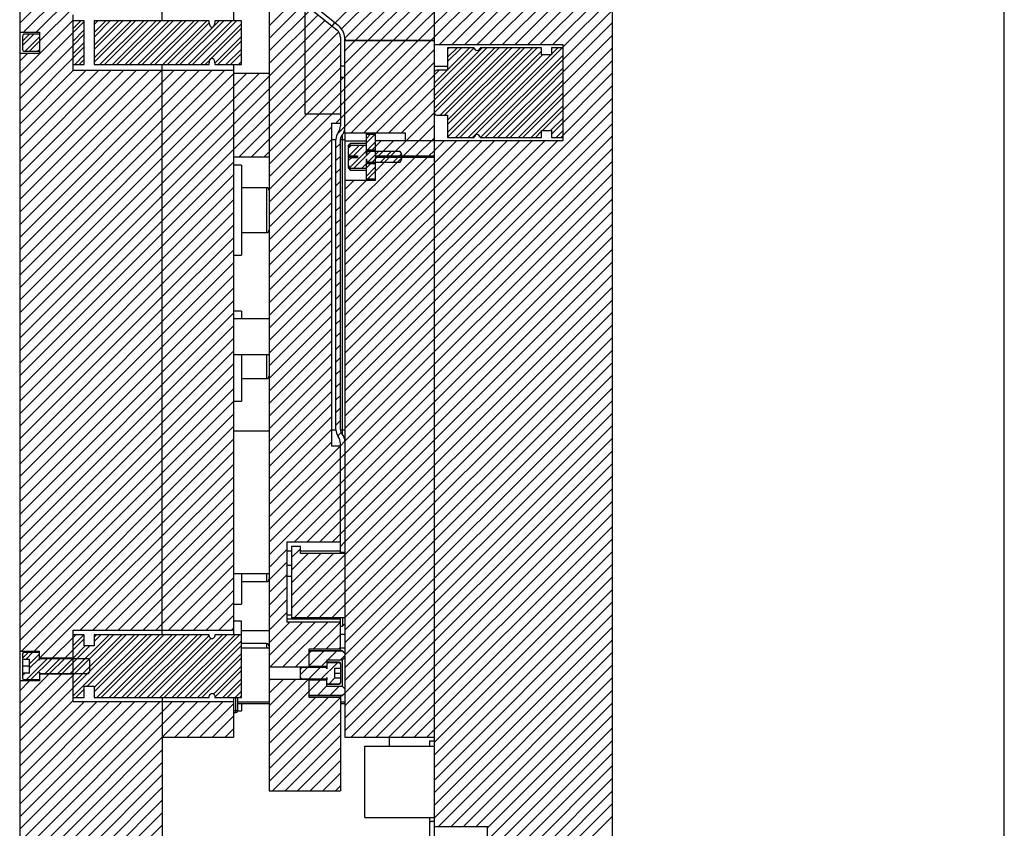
# Model space of a CAD drawing. Header units: inches. Extents: x 1687 to 2505, y -239 to -56.
# Tile 89 of 166: x 1789 to 1803, y -170 to -159. Entities that reach past the tile are written whole.
import ezdxf

# ---------------------------------------------------------------- set-up
doc = ezdxf.new("R2010")
doc.units = ezdxf.units.IN
doc.header["$LTSCALE"] = 0.5
doc.header["$MEASUREMENT"] = 0
doc.layers.add('SID-M-F', color=202, linetype='Continuous')
doc.layers.add('SID-M-S', color=105, linetype='Continuous')

msp = doc.modelspace()

# ---------------------------------------------------------------- linework, layer by layer
at = {"layer": 'SID-M-F', "linetype": 'Continuous'}
for p, q in [((1794.663, -159.02455), (1797.73397, -155.95358)), ((1794.83978, -159.02455), (1797.73397, -156.13036)), ((1789.42098, -158.78649), (1790.89481, -157.31266)), ((1789.47456, -158.90969), (1791.07159, -157.31266)), ((1789.55859, -159.17922), (1791.42514, -157.31266)), ((1789.65134, -158.90969), (1791.24836, -157.31266)), ((1795.01656, -159.02455), (1795.93397, -158.10713)), ((1795.19333, -159.02455), (1795.95729, -158.26059)), ((1795.31011, -159.08455), (1796.13407, -158.26059)), ((1795.48689, -159.08455), (1796.31084, -158.26059)), ((1795.66366, -159.08455), (1796.48762, -158.26059)), ((1795.84044, -159.08455), (1796.6644, -158.26059)), ((1796.01722, -159.08455), (1796.84117, -158.26059)), ((1796.19399, -159.08455), (1797.01795, -158.26059)), ((1796.37077, -159.08455), (1797.19473, -158.26059)), ((1796.54755, -159.08455), (1797.3715, -158.26059)), ((1796.72432, -159.08455), (1797.54828, -158.26059)), ((1796.9011, -159.08455), (1797.72506, -158.26059)), ((1792.92098, -158.82203), (1793.42098, -158.32203)), ((1793.84571, -158.78119), (1794.23606, -158.39083)), ((1793.93723, -158.86643), (1794.41284, -158.39083)), ((1793.98367, -158.99677), (1794.67572, -158.30472)), ((1794.13267, -159.02455), (1794.8525, -158.30472)), ((1794.30945, -159.02455), (1795.02928, -158.30472)), ((1794.48623, -159.02455), (1795.20605, -158.30472)), ((1797.0387, -159.12373), (1797.73397, -158.42845)), ((1792.92098, -158.9988), (1793.42098, -158.4988)), ((1792.92098, -159.17558), (1793.50859, -158.58797)), ((1792.92098, -159.35236), (1793.60627, -158.66707)), ((1795.94973, -160.38947), (1797.73397, -158.60523)), ((1789.42098, -159.4936), (1790.17019, -158.74439)), ((1789.42098, -163.02913), (1793.70395, -158.74616)), ((1789.42098, -159.67038), (1790.32767, -158.76368)), ((1789.42098, -163.20591), (1793.80163, -158.82526)), ((1790.17019, -158.85866), (1790.27639, -158.75246)), ((1790.46547, -158.80267), (1790.51567, -158.75246)), ((1790.46547, -158.97944), (1790.69245, -158.75246)), ((1790.46547, -159.15622), (1790.86922, -158.75246)), ((1790.46547, -159.333), (1791.046, -158.75246)), ((1790.46547, -158.91694), (1790.62995, -158.75246)), ((1790.46547, -159.09372), (1790.80672, -158.75246)), ((1790.46547, -159.2705), (1790.9835, -158.75246)), ((1790.54611, -159.36663), (1791.16028, -158.75246)), ((1790.60861, -159.36663), (1791.22278, -158.75246)), ((1790.72288, -159.36663), (1791.33705, -158.75246)), ((1790.78538, -159.36663), (1791.39955, -158.75246)), ((1790.89966, -159.36663), (1791.51383, -158.75246)), ((1790.96216, -159.36663), (1791.57633, -158.75246)), ((1791.07644, -159.36663), (1791.69061, -158.75246)), ((1791.13894, -159.36663), (1791.75311, -158.75246)), ((1791.25322, -159.36663), (1791.86738, -158.75246)), ((1791.31572, -159.36663), (1791.92988, -158.75246)), ((1791.42999, -159.36663), (1792.04416, -158.75246)), ((1791.49249, -159.36663), (1792.08022, -158.7789)), ((1791.60677, -159.36663), (1792.22094, -158.75246)), ((1791.66927, -159.36663), (1792.28344, -158.75246)), ((1791.78355, -159.36663), (1792.39771, -158.75246)), ((1791.84605, -159.36663), (1792.46021, -158.75246)), ((1791.96032, -159.36663), (1792.5324, -158.79456)), ((1796.12651, -160.38947), (1797.73397, -158.78201)), ((1789.42098, -163.38269), (1793.89605, -158.90761)), ((1789.46153, -159.0995), (1789.62115, -158.93988)), ((1789.46153, -159.037), (1789.55865, -158.93988)), ((1789.49609, -159.17922), (1789.69775, -158.97755)), ((1790.17019, -159.03544), (1790.32767, -158.87796)), ((1790.17019, -159.09794), (1790.32767, -158.94046)), ((1792.11388, -159.27557), (1792.5324, -158.85706)), ((1792.15852, -159.34521), (1792.5324, -158.97133)), ((1796.30329, -160.38947), (1797.73397, -158.95878)), ((1789.42098, -159.84715), (1790.17019, -159.09794)), ((1789.42098, -160.02393), (1790.32767, -159.11724)), ((1790.17019, -159.21222), (1790.32767, -159.05474)), ((1791.42098, -161.55946), (1793.92098, -159.05946)), ((1792.1996, -159.36663), (1792.5324, -159.03383)), ((1792.92098, -160.76657), (1794.653, -159.03455)), ((1792.92098, -160.94335), (1794.82978, -159.03455)), ((1793.85408, -160.18703), (1795.00656, -159.03455)), ((1793.87882, -160.33907), (1795.18333, -159.03455)), ((1793.98397, -159.17325), (1794.12267, -159.03455)), ((1793.98397, -159.35003), (1794.29945, -159.03455)), ((1793.98397, -159.5268), (1794.47623, -159.03455)), ((1789.42098, -159.31682), (1789.5284, -159.20941)), ((1789.67286, -159.17922), (1789.69775, -159.15433)), ((1790.19255, -159.36663), (1790.32767, -159.23151)), ((1792.31388, -159.36663), (1792.5324, -159.14811)), ((1792.37638, -159.36663), (1792.5324, -159.21061)), ((1792.49767, -160.65955), (1793.92098, -159.23624)), ((1794.07052, -160.32414), (1795.23397, -159.16069)), ((1795.23397, -159.69102), (1795.79536, -159.12963)), ((1795.23397, -159.86779), (1795.97214, -159.12963)), ((1795.23397, -159.80529), (1795.90964, -159.12963)), ((1795.23397, -159.98207), (1796.08641, -159.12963)), ((1795.23499, -160.04355), (1796.14891, -159.12963)), ((1795.31831, -160.07451), (1796.26319, -159.12963)), ((1795.38081, -160.07451), (1796.32569, -159.12963)), ((1795.42452, -159.14691), (1795.44181, -159.12963)), ((1795.42452, -159.32369), (1795.61858, -159.12963)), ((1795.42452, -160.20757), (1796.50247, -159.12963)), ((1795.42452, -160.38435), (1796.67924, -159.12963)), ((1795.42452, -159.26119), (1795.55608, -159.12963)), ((1795.42452, -159.43797), (1795.73286, -159.12963)), ((1795.42452, -160.14507), (1796.43997, -159.12963)), ((1795.42452, -160.32185), (1796.61674, -159.12963)), ((1795.53368, -160.38947), (1796.74342, -159.17973)), ((1795.59618, -160.38947), (1796.7576, -159.22805)), ((1795.71046, -160.38947), (1796.87187, -159.22805)), ((1795.77296, -160.38947), (1797.0328, -159.12963)), ((1795.88723, -160.38947), (1797.0387, -159.23801)), ((1796.48006, -160.38947), (1797.73397, -159.13556)), ((1796.88122, -159.21871), (1796.9703, -159.12963)), ((1790.25505, -159.36663), (1790.32767, -159.29401)), ((1792.02282, -159.36663), (1792.09571, -159.29374)), ((1792.49065, -159.36663), (1792.5324, -159.32489)), ((1794.2473, -160.32414), (1795.23397, -159.33746)), ((1796.75526, -160.29105), (1797.73397, -159.31234)), ((1789.42098, -160.20071), (1790.17083, -159.45086)), ((1789.42098, -160.37748), (1790.3476, -159.45086)), ((1789.42098, -160.55426), (1790.52438, -159.45086)), ((1789.42098, -160.73104), (1790.70116, -159.45086)), ((1789.42098, -160.90781), (1790.87793, -159.45086)), ((1789.42098, -161.08459), (1791.05471, -159.45086)), ((1789.42098, -161.26137), (1791.23149, -159.45086)), ((1789.42098, -161.43814), (1791.40826, -159.45086)), ((1789.42098, -161.61492), (1791.58504, -159.45086)), ((1789.42098, -161.7917), (1791.76182, -159.45086)), ((1789.42098, -161.96847), (1791.93859, -159.45086)), ((1789.42098, -162.14525), (1792.11537, -159.45086)), ((1789.42098, -162.32203), (1792.29215, -159.45086)), ((1789.42098, -162.4988), (1792.42722, -159.49256)), ((1789.42098, -162.67558), (1792.604, -159.49256)), ((1789.42098, -162.85236), (1792.78078, -159.49256)), ((1792.67445, -160.65955), (1793.92098, -159.41302)), ((1794.42407, -160.32414), (1795.23397, -159.51424)), ((1795.23397, -159.51424), (1795.30362, -159.44459)), ((1795.23397, -159.62852), (1795.4179, -159.44459)), ((1796.06401, -160.38947), (1797.0387, -159.41478)), ((1796.88122, -160.34187), (1797.73397, -159.48911)), ((1792.85123, -160.65955), (1793.96436, -159.54642)), ((1796.24079, -160.38947), (1797.0387, -159.59156)), ((1797.0387, -160.36117), (1797.73397, -159.66589)), ((1794.60085, -160.32414), (1795.23397, -159.69102)), ((1796.41756, -160.38947), (1797.0387, -159.76834)), ((1793.98397, -163.59267), (1797.73397, -159.84267)), ((1794.77763, -160.32414), (1795.23397, -159.86779)), ((1796.59434, -160.38947), (1797.0387, -159.94511)), ((1793.98397, -163.76944), (1797.73397, -160.01944)), ((1794.30648, -160.97206), (1795.23397, -160.04457)), ((1793.98397, -163.94622), (1797.73397, -160.19622)), ((1794.80578, -160.64954), (1795.23397, -160.22135)), ((1796.86954, -160.29105), (1797.0387, -160.12189)), ((1792.92098, -161.12012), (1793.79598, -160.24512)), ((1794.28397, -160.46424), (1794.40118, -160.34703)), ((1794.28397, -160.40174), (1794.33868, -160.34703)), ((1796.65684, -160.38947), (1796.74342, -160.30289)), ((1796.94789, -160.38947), (1797.0387, -160.29867)), ((1797.01039, -160.38947), (1797.0387, -160.36117)), ((1792.92098, -161.2969), (1793.79598, -160.4219)), ((1793.85799, -160.53667), (1793.92098, -160.47368)), ((1793.98397, -164.123), (1797.73397, -160.373)), ((1793.98397, -162.00168), (1795.5511, -160.43455)), ((1793.98397, -162.17845), (1795.72788, -160.43455)), ((1793.98397, -162.35523), (1795.90465, -160.43455)), ((1793.98397, -162.53201), (1796.08143, -160.43455)), ((1793.98397, -162.70878), (1796.25821, -160.43455)), ((1793.98397, -162.88556), (1796.43498, -160.43455)), ((1793.98397, -163.06234), (1796.61176, -160.43455)), ((1793.98397, -163.23911), (1796.78854, -160.43455)), ((1793.98397, -163.41589), (1796.96531, -160.43455)), ((1794.03397, -160.53746), (1794.07049, -160.50094)), ((1794.04046, -160.64525), (1794.18477, -160.50094)), ((1794.10296, -160.64525), (1794.24727, -160.50094)), ((1794.30163, -160.56086), (1794.40897, -160.45352)), ((1794.36413, -160.56086), (1794.49044, -160.43455)), ((1794.36722, -160.73455), (1794.66722, -160.43455)), ((1794.98256, -160.64954), (1795.23397, -160.39812)), ((1795.23397, -160.5749), (1795.37432, -160.43455)), ((1792.92098, -161.47368), (1793.79598, -160.59868)), ((1793.98397, -164.29977), (1797.73397, -160.54977)), ((1794.05229, -160.8102), (1794.28397, -160.57852)), ((1794.10683, -160.81816), (1794.34044, -160.58455)), ((1794.30472, -160.73455), (1794.45472, -160.58455)), ((1794.48149, -160.73455), (1794.63149, -160.58455)), ((1794.65827, -160.73455), (1794.77578, -160.61704)), ((1795.15934, -160.64954), (1795.23397, -160.5749)), ((1789.42098, -163.73624), (1792.42098, -160.73624)), ((1792.92098, -161.65045), (1793.79598, -160.77545)), ((1793.85799, -160.71345), (1793.92098, -160.65045)), ((1793.98397, -161.47135), (1794.78576, -160.66956)), ((1793.98397, -161.64812), (1794.96253, -160.66956)), ((1793.98397, -161.8249), (1795.13931, -160.66956)), ((1793.98397, -164.47655), (1797.73397, -160.72655)), ((1794.03397, -160.71424), (1794.07437, -160.67384)), ((1794.22111, -160.81816), (1794.28397, -160.75529)), ((1794.28361, -160.81816), (1794.34352, -160.75824)), ((1791.42098, -161.91302), (1792.42098, -160.91302)), ((1793.85799, -160.89022), (1793.92098, -160.82723)), ((1793.98397, -164.65333), (1797.73397, -160.90333)), ((1794.28397, -160.93207), (1794.40897, -160.80707)), ((1792.92098, -161.82723), (1793.79598, -160.95223)), ((1793.85799, -161.067), (1793.92098, -161.00401)), ((1793.98397, -161.11779), (1794.10681, -160.99496)), ((1793.98397, -161.29457), (1794.28358, -160.99496)), ((1789.42098, -164.08979), (1792.42098, -161.08979)), ((1792.92098, -162.00401), (1793.79598, -161.12901)), ((1793.85799, -161.24378), (1793.92098, -161.18079)), ((1793.98397, -164.8301), (1797.73397, -161.0801)), ((1789.42098, -164.26657), (1792.42098, -161.26657)), ((1792.92098, -162.18079), (1793.79598, -161.30579)), ((1793.98397, -165.00688), (1797.73397, -161.25688)), ((1791.42098, -162.44335), (1792.42098, -161.44335)), ((1793.85799, -161.42055), (1793.92098, -161.35756)), ((1793.98397, -165.18366), (1797.73397, -161.43366)), ((1789.42098, -163.55946), (1791.42098, -161.55946)), ((1792.92098, -162.35756), (1793.79598, -161.48256)), ((1793.85799, -161.59733), (1793.92098, -161.53434)), ((1793.98397, -165.36043), (1797.73397, -161.61043)), ((1789.42098, -164.62012), (1792.42098, -161.62012)), ((1792.92098, -162.53434), (1793.79598, -161.65934)), ((1793.85799, -161.77411), (1793.92098, -161.71112)), ((1791.42098, -162.7969), (1792.42098, -161.7969)), ((1792.92098, -162.71112), (1793.79598, -161.83612)), ((1793.85799, -161.95088), (1793.92098, -161.88789)), ((1793.98397, -165.53721), (1797.73397, -161.78721)), ((1789.42098, -163.91302), (1791.42098, -161.91302)), ((1789.42098, -164.97368), (1792.42098, -161.97368)), ((1792.92098, -162.88789), (1793.79598, -162.01289)), ((1793.98397, -165.71399), (1797.73397, -161.96399)), ((1789.42098, -165.15045), (1792.42098, -162.15045)), ((1793.85799, -162.12766), (1793.92098, -162.06467)), ((1793.98397, -165.89076), (1797.73397, -162.14076)), ((1792.92098, -163.06467), (1793.79598, -162.18967)), ((1793.85799, -162.30444), (1793.92098, -162.24145)), ((1789.42098, -165.32723), (1792.42098, -162.32723)), ((1792.92098, -163.24145), (1793.79598, -162.36645)), ((1793.85799, -162.48121), (1793.92098, -162.41822)), ((1793.98397, -166.06754), (1797.73397, -162.31754)), ((1789.42098, -164.44335), (1791.42098, -162.44335)), ((1789.42098, -165.50401), (1792.42098, -162.50401)), ((1792.92098, -163.41822), (1793.79598, -162.54322)), ((1793.23397, -166.99432), (1797.73397, -162.49432)), ((1789.42098, -165.68079), (1792.42098, -162.68079)), ((1793.27542, -167.12965), (1797.73397, -162.67109)), ((1793.85799, -162.65799), (1793.92098, -162.595)), ((1789.42098, -164.7969), (1791.42098, -162.7969)), ((1792.92098, -163.595), (1793.79598, -162.72)), ((1793.45219, -167.12965), (1797.73397, -162.84787)), ((1793.85799, -162.83477), (1793.92098, -162.77178)), ((1789.42098, -165.85756), (1792.42098, -162.85756)), ((1792.92098, -163.77178), (1793.79598, -162.89678)), ((1793.85799, -163.01154), (1793.92098, -162.94855)), ((1789.42098, -166.03434), (1792.42098, -163.03434)), ((1792.92098, -163.94855), (1793.79598, -163.07355)), ((1793.62897, -167.12965), (1797.73397, -163.02465)), ((1793.85799, -163.18832), (1793.92098, -163.12533)), ((1789.42098, -166.21112), (1792.42098, -163.21112)), ((1792.92098, -164.12533), (1793.79598, -163.25033)), ((1793.80575, -167.12965), (1797.73397, -163.20142)), ((1789.42098, -166.38789), (1792.42098, -163.38789)), ((1793.85799, -163.3651), (1793.92098, -163.30211)), ((1793.98252, -167.12965), (1797.73397, -163.3782)), ((1792.92098, -164.30211), (1793.79598, -163.42711)), ((1793.85799, -163.54187), (1793.92098, -163.47888)), ((1789.42098, -166.56467), (1792.42098, -163.56467)), ((1792.92098, -164.47888), (1793.79598, -163.60388)), ((1793.85799, -163.71865), (1793.92098, -163.65566)), ((1793.98397, -167.30498), (1797.73397, -163.55498)), ((1789.42098, -166.74145), (1792.42098, -163.74145)), ((1792.92098, -164.65566), (1793.79598, -163.78066)), ((1793.98397, -167.48175), (1797.73397, -163.73175)), ((1791.42098, -164.91822), (1792.42098, -163.91822)), ((1792.92098, -164.83244), (1793.79598, -163.95744)), ((1793.85799, -163.89543), (1793.92098, -163.83244)), ((1793.98397, -167.65853), (1797.73397, -163.90853)), ((1789.42098, -167.095), (1792.42098, -164.095)), ((1793.85799, -164.0722), (1793.92098, -164.00921)), ((1793.98397, -167.83531), (1797.73397, -164.08531)), ((1792.92098, -165.00921), (1793.79598, -164.13421)), ((1793.85799, -164.24898), (1793.92098, -164.18599)), ((1791.42098, -165.27178), (1792.42098, -164.27178)), ((1792.92098, -165.18599), (1793.79598, -164.31099)), ((1793.85799, -164.42576), (1793.92098, -164.36277)), ((1793.98397, -168.01208), (1797.73397, -164.26208)), ((1789.42098, -167.44855), (1792.42098, -164.44855)), ((1792.92098, -165.36277), (1793.79598, -164.48777)), ((1793.98397, -168.18886), (1797.73397, -164.43886)), ((1791.42098, -165.62533), (1792.42098, -164.62533)), ((1793.883, -164.57752), (1793.92939, -164.53113)), ((1793.98397, -168.36564), (1797.73397, -164.61564)), ((1792.92098, -165.53954), (1793.79598, -164.66454)), ((1792.92098, -165.71632), (1793.91473, -164.72257)), ((1793.92098, -164.71632), (1793.98372, -164.65358)), ((1789.42098, -166.91822), (1791.42098, -164.91822)), ((1789.62263, -167.60046), (1792.42098, -164.80211)), ((1792.92098, -165.8931), (1793.98397, -164.8301)), ((1793.98397, -168.54241), (1797.73397, -164.79241)), ((1789.70522, -167.69465), (1792.42098, -164.97888)), ((1792.92098, -166.06987), (1793.98397, -165.00688)), ((1793.98397, -168.71919), (1797.73397, -164.96919)), ((1791.42098, -166.15566), (1792.42098, -165.15566)), ((1792.92098, -166.24665), (1793.98397, -165.18366)), ((1794.07039, -168.80955), (1797.73397, -165.14597)), ((1789.42098, -167.27178), (1791.42098, -165.27178)), ((1790.44698, -167.30643), (1792.42098, -165.33244)), ((1794.24717, -168.80955), (1797.73397, -165.32274)), ((1793.27726, -166.06715), (1793.98397, -165.36043)), ((1791.42098, -166.50921), (1792.42098, -165.50921)), ((1793.45403, -166.06715), (1793.98397, -165.53721)), ((1794.42394, -168.80955), (1797.73397, -165.49952)), ((1789.44585, -167.60046), (1791.42098, -165.62533)), ((1790.80054, -167.30643), (1792.42098, -165.68599)), ((1793.63081, -166.06715), (1793.98397, -165.71399)), ((1794.60072, -168.80955), (1797.73397, -165.6763)), ((1790.97731, -167.30643), (1792.42098, -165.86277)), ((1793.80759, -166.06715), (1793.98397, -165.89076)), ((1794.7775, -168.80955), (1797.73397, -165.85307)), ((1794.95427, -168.80955), (1797.73397, -166.02985)), ((1790.27021, -167.30643), (1791.42098, -166.15566)), ((1791.15409, -167.30643), (1792.42098, -166.03954)), ((1793.23397, -166.28721), (1793.35897, -166.16221)), ((1793.92098, -166.13053), (1793.98397, -166.06754)), ((1791.33087, -167.30643), (1792.42098, -166.21632)), ((1792.92098, -166.42343), (1793.17098, -166.17343)), ((1793.23397, -166.46399), (1793.46841, -166.22955)), ((1793.23397, -166.64076), (1793.64519, -166.22955)), ((1793.23397, -166.81754), (1793.82196, -166.22955)), ((1795.13105, -168.80955), (1797.73397, -166.20663)), ((1791.50764, -167.30643), (1792.42098, -166.3931)), ((1792.92098, -166.6002), (1793.17098, -166.3502)), ((1795.23397, -168.8834), (1797.73397, -166.3834)), ((1790.62376, -167.30643), (1791.42098, -166.50921)), ((1791.68442, -167.30643), (1792.42098, -166.56987)), ((1792.92098, -166.77698), (1793.17098, -166.52698)), ((1795.23397, -169.06018), (1797.73397, -166.56018)), ((1792.92098, -166.95376), (1793.17098, -166.70376)), ((1791.8612, -167.30643), (1792.42098, -166.74665)), ((1795.23397, -169.23696), (1797.73397, -166.73696)), ((1792.03797, -167.30643), (1792.42098, -166.92343)), ((1792.92098, -167.13053), (1793.17098, -166.88053)), ((1795.23397, -169.41373), (1797.73397, -166.91373)), ((1792.21475, -167.30643), (1792.42098, -167.1002)), ((1792.92098, -167.30731), (1793.17098, -167.05731)), ((1795.23397, -169.59051), (1797.73397, -167.09051)), ((1792.92098, -167.48409), (1793.21292, -167.19215)), ((1792.92098, -167.66086), (1793.38969, -167.19215)), ((1792.93625, -167.82237), (1793.56647, -167.19215)), ((1793.11303, -167.82237), (1793.74325, -167.19215)), ((1793.54272, -167.56945), (1793.92002, -167.19215)), ((1795.23397, -169.76729), (1797.73397, -167.26729)), ((1789.42098, -168.68599), (1790.73822, -167.36875)), ((1789.42098, -168.86277), (1790.91499, -167.36875)), ((1789.88199, -167.69465), (1790.17019, -167.40645)), ((1790.13109, -167.91338), (1790.67572, -167.36875)), ((1790.17019, -167.40645), (1790.20789, -167.36875)), ((1790.17019, -167.52072), (1790.32216, -167.36875)), ((1790.17019, -168.05105), (1790.85249, -167.36875)), ((1790.17019, -168.22783), (1791.02927, -167.36875)), ((1790.36815, -168.09237), (1791.09177, -167.36875)), ((1790.46547, -167.46472), (1790.56144, -167.36875)), ((1790.46547, -168.17183), (1791.26855, -167.36875)), ((1790.46547, -167.40222), (1790.49894, -167.36875)), ((1790.46547, -168.10933), (1791.20605, -167.36875)), ((1790.50123, -168.25034), (1791.38282, -167.36875)), ((1790.56373, -168.25034), (1791.44532, -167.36875)), ((1790.67801, -168.25034), (1791.5596, -167.36875)), ((1790.74051, -168.25034), (1791.6221, -167.36875)), ((1790.85479, -168.25034), (1791.73638, -167.36875)), ((1790.91729, -168.25034), (1791.79888, -167.36875)), ((1791.03156, -168.25034), (1791.91315, -167.36875)), ((1791.09406, -168.25034), (1791.97565, -167.36875)), ((1791.20834, -168.25034), (1792.07931, -167.37937)), ((1791.38512, -168.25034), (1792.26671, -167.36875)), ((1791.44762, -168.25034), (1792.32921, -167.36875)), ((1791.56189, -168.25034), (1792.44348, -167.36875)), ((1791.62439, -168.25034), (1792.50598, -167.36875)), ((1792.39153, -167.30643), (1792.42098, -167.27698)), ((1793.7195, -167.56945), (1793.92098, -167.36797)), ((1790.01682, -167.91338), (1790.40347, -167.52673)), ((1790.05877, -167.69465), (1790.32767, -167.42574)), ((1790.17019, -167.6975), (1790.34097, -167.52673)), ((1791.27084, -168.25034), (1792.1007, -167.42049)), ((1791.73867, -168.25034), (1792.5324, -167.45662)), ((1791.80117, -168.25034), (1792.5324, -167.51912)), ((1793.89627, -167.56945), (1793.92098, -167.54475)), ((1795.23397, -169.94406), (1797.73397, -167.44406)), ((1789.46153, -167.69905), (1789.53967, -167.62092)), ((1789.51196, -167.71112), (1789.60217, -167.62092)), ((1789.55996, -167.77741), (1789.69775, -167.63961)), ((1791.91545, -168.25034), (1792.5324, -167.63339)), ((1793.2898, -167.82237), (1793.5111, -167.60108)), ((1793.48098, -167.80797), (1793.68788, -167.60108)), ((1793.74504, -167.72069), (1793.86465, -167.60108)), ((1793.92182, -167.72069), (1793.98098, -167.66152)), ((1795.29527, -170.05955), (1797.73397, -167.62084)), ((1789.51596, -167.99818), (1789.80842, -167.70572)), ((1789.55996, -167.83991), (1789.69775, -167.70211)), ((1789.57846, -167.99818), (1789.87092, -167.70572)), ((1789.77754, -167.91338), (1789.9852, -167.70572)), ((1789.84004, -167.91338), (1790.0477, -167.70572)), ((1789.95432, -167.91338), (1790.16197, -167.70572)), ((1791.97795, -168.25034), (1792.5324, -167.69589)), ((1792.14041, -168.20216), (1792.5324, -167.81017)), ((1793.46658, -167.82237), (1793.48098, -167.80797)), ((1793.65218, -167.99033), (1793.88072, -167.76178)), ((1793.65472, -167.81101), (1793.73098, -167.73475)), ((1795.47204, -170.05955), (1797.73397, -167.79762)), ((1789.42098, -168.33244), (1789.82897, -167.92445)), ((1789.42098, -168.50921), (1790.00574, -167.92445)), ((1789.46153, -167.93833), (1789.49189, -167.90797)), ((1792.15958, -168.24549), (1792.5324, -167.87267)), ((1793.35598, -167.93297), (1793.46018, -167.82877)), ((1793.4754, -167.99033), (1793.63696, -167.82877)), ((1789.42098, -168.15566), (1789.558, -168.01864)), ((1789.69274, -167.99818), (1789.69775, -167.99316)), ((1792.269, -168.25034), (1792.5324, -167.98695)), ((1792.3315, -168.25034), (1792.5324, -168.04945)), ((1792.92098, -168.01442), (1792.93867, -167.99673)), ((1792.92098, -168.19119), (1793.11545, -167.99673)), ((1792.92098, -168.36797), (1793.29222, -167.99673)), ((1792.92098, -168.54475), (1793.469, -167.99673)), ((1792.92098, -168.72152), (1793.63441, -168.00809)), ((1793.60126, -168.21802), (1793.73098, -168.0883)), ((1793.76196, -168.05732), (1793.84286, -167.97642)), ((1793.77803, -168.21802), (1793.89764, -168.09841)), ((1795.64882, -170.05955), (1797.73397, -167.97439)), ((1790.21018, -168.25034), (1790.32767, -168.13285)), ((1792.44578, -168.25034), (1792.5324, -168.16372)), ((1792.50828, -168.25034), (1792.5324, -168.22622)), ((1795.8256, -170.05955), (1797.73397, -168.15117)), ((1789.42098, -169.03954), (1790.17019, -168.29033)), ((1789.42098, -169.21632), (1790.32464, -168.31266)), ((1789.42098, -169.3931), (1790.50141, -168.31266)), ((1789.42098, -169.56987), (1790.67819, -168.31266)), ((1789.42098, -169.74665), (1790.85497, -168.31266)), ((1789.42098, -169.92343), (1791.03174, -168.31266)), ((1789.42098, -170.1002), (1791.20852, -168.31266)), ((1789.42098, -170.27698), (1791.3853, -168.31266)), ((1789.42098, -170.45376), (1791.56207, -168.31266)), ((1789.42098, -170.63053), (1791.73885, -168.31266)), ((1789.42098, -170.80731), (1791.91563, -168.31266)), ((1790.32446, -168.25034), (1790.32767, -168.24713)), ((1791.59552, -168.80955), (1792.0924, -168.31266)), ((1791.77229, -168.80955), (1792.26918, -168.31266)), ((1791.94907, -168.80955), (1792.42098, -168.33764)), ((1792.92098, -168.8983), (1793.56964, -168.24964)), ((1792.92098, -169.07508), (1793.74641, -168.24964)), ((1792.92098, -169.25185), (1793.92098, -168.25185)), ((1795.98397, -170.07795), (1797.73397, -168.32795)), ((1792.12585, -168.80955), (1792.42098, -168.51442)), ((1792.92098, -169.42863), (1793.92098, -168.42863)), ((1795.98397, -170.25472), (1797.73397, -168.50472)), ((1792.96684, -169.55955), (1793.92098, -168.60541)), ((1792.30262, -168.80955), (1792.42098, -168.69119)), ((1793.14361, -169.55955), (1793.92098, -168.78218)), ((1795.98397, -170.4315), (1797.73397, -168.6815)), ((1795.23397, -171.35828), (1797.73397, -168.85828)), ((1789.42098, -170.98409), (1791.42098, -168.98409)), ((1793.32039, -169.55955), (1793.92098, -168.95896)), ((1795.23397, -171.53505), (1797.73397, -169.03505)), ((1789.42098, -171.16086), (1791.42098, -169.16086)), ((1793.49717, -169.55955), (1793.92098, -169.13574)), ((1789.42098, -171.33764), (1791.42098, -169.33764)), ((1793.67394, -169.55955), (1793.92098, -169.31251)), ((1795.23397, -171.71183), (1797.73397, -169.21183)), ((1795.23397, -171.88861), (1797.73397, -169.38861)), ((1789.42098, -171.51442), (1791.42098, -169.51442)), ((1793.85072, -169.55955), (1793.92098, -169.48929)), ((1795.23397, -172.06538), (1797.73397, -169.56538)), ((1789.42098, -171.69119), (1791.42098, -169.69119)), ((1795.23397, -172.24216), (1797.73397, -169.74216)), ((1789.42098, -171.86797), (1791.42098, -169.86797)), ((1795.17397, -170.00406), (1795.19349, -169.98455)), ((1795.23397, -172.41894), (1797.73397, -169.91894)), ((1789.42098, -172.04475), (1791.42098, -170.04475))]:
    msp.add_line(p, q, dxfattribs=at)
at = {"layer": 'SID-M-S'}
for p, q in [((1803.23397, -176.30955), (1803.23397, -148.30955)), ((1789.42098, -150.30955), (1789.42098, -174.30955)), ((1797.73397, -150.30955), (1797.73397, -174.30955)), ((1792.92098, -155.05955), (1792.92098, -169.55955)), ((1791.42098, -158.75246), (1791.42098, -157.25034)), ((1792.42098, -157.25034), (1792.42098, -158.75246)), ((1793.42098, -157.62455), (1793.42098, -160.05955)), ((1795.23397, -158.26059), (1795.23397, -174.30955)), ((1793.4735, -158.55955), (1793.87249, -158.88264)), ((1790.17019, -159.45086), (1790.17019, -158.66824)), ((1793.64372, -158.61762), (1793.89241, -158.819)), ((1790.32767, -158.75246), (1790.17019, -158.75246)), ((1790.32767, -159.36663), (1790.32767, -158.75246)), ((1790.46547, -158.75246), (1790.46547, -159.36663)), ((1792.07772, -158.75246), (1790.46547, -158.75246)), ((1792.5324, -158.75246), (1792.1603, -158.75246)), ((1792.5324, -159.36663), (1792.5324, -158.75246)), ((1793.80375, -158.82698), (1793.84276, -158.7788)), ((1789.42098, -158.90969), (1789.69775, -158.90969)), ((1789.46153, -158.97613), (1789.46153, -159.14296)), ((1789.69775, -158.93988), (1789.48122, -158.93988)), ((1789.69775, -158.90969), (1789.69775, -159.20941)), ((1793.92098, -158.98431), (1793.92098, -160.22805)), ((1793.98303, -158.98945), (1793.9861, -159.02455)), ((1793.98397, -159.03455), (1793.98397, -159.00019)), ((1793.98397, -159.01955), (1793.98567, -159.01955)), ((1793.98397, -160.32414), (1793.98397, -159.03455)), ((1795.23397, -159.03455), (1793.98397, -159.03455)), ((1793.9861, -159.02455), (1795.23397, -159.02455)), ((1795.23397, -159.08455), (1797.0387, -159.08455)), ((1797.0387, -159.08455), (1797.0387, -160.43455)), ((1789.69775, -159.20941), (1789.42098, -159.20941)), ((1789.48122, -159.17922), (1789.69775, -159.17922)), ((1795.42452, -159.12963), (1795.42452, -159.44459)), ((1795.79662, -159.12963), (1795.42452, -159.12963)), ((1796.74342, -159.12963), (1795.8792, -159.12963)), ((1796.74342, -159.22805), (1796.74342, -159.12963)), ((1796.88122, -159.22805), (1796.74342, -159.22805)), ((1797.0387, -159.12963), (1796.88122, -159.12963)), ((1796.88122, -159.12963), (1796.88122, -159.22805)), ((1790.17019, -159.36663), (1790.32767, -159.36663)), ((1790.46547, -159.36663), (1792.07772, -159.36663)), ((1791.42098, -167.36875), (1791.42098, -159.36663)), ((1792.1603, -159.36663), (1792.5324, -159.36663)), ((1792.42098, -159.36663), (1792.42098, -167.36875)), ((1793.98397, -159.38894), (1793.92098, -159.38894)), ((1795.42452, -159.39259), (1795.23397, -159.39259)), ((1792.42098, -159.45086), (1790.17019, -159.45086)), ((1792.92098, -159.49256), (1792.42098, -159.49256)), ((1795.42452, -159.44459), (1795.27334, -159.44459)), ((1793.98397, -159.54642), (1793.92098, -159.54642)), ((1793.42098, -160.05955), (1793.92098, -160.05955)), ((1795.27334, -160.07451), (1795.42452, -160.07451)), ((1795.42452, -160.07451), (1795.42452, -160.38947)), ((1793.79598, -160.18703), (1793.92098, -160.18703)), ((1793.79598, -160.18703), (1793.79598, -164.72257)), ((1793.9446, -160.35453), (1793.9446, -164.55507)), ((1793.98397, -160.32414), (1794.82897, -160.32414)), ((1793.98397, -160.32455), (1793.98397, -168.80955)), ((1794.40897, -160.33142), (1794.28397, -160.33142)), ((1794.28397, -160.58455), (1794.28397, -160.33142)), ((1794.40897, -160.34703), (1794.28397, -160.34703)), ((1794.40897, -160.33142), (1794.40897, -160.64954)), ((1794.82897, -160.32414), (1794.82897, -160.43455)), ((1796.74342, -160.29105), (1796.88122, -160.29105)), ((1796.74342, -160.38947), (1796.74342, -160.29105)), ((1796.88122, -160.29105), (1796.88122, -160.38947)), ((1793.79598, -160.41703), (1793.85799, -160.41703)), ((1793.85799, -164.49257), (1793.85799, -160.41703)), ((1793.92098, -164.49257), (1793.92098, -160.41703)), ((1793.92098, -160.41703), (1793.98397, -160.41703)), ((1793.98397, -160.43455), (1794.28397, -160.43455)), ((1794.05897, -160.47205), (1794.03397, -160.49705)), ((1794.03397, -160.82205), (1794.03397, -160.49705)), ((1794.05897, -160.50094), (1794.03397, -160.53146)), ((1794.28397, -160.47205), (1794.05897, -160.47205)), ((1794.05897, -160.50094), (1794.05897, -160.47205)), ((1794.28397, -160.50094), (1794.05897, -160.50094)), ((1797.0387, -160.43455), (1794.40897, -160.43455)), ((1795.42452, -160.38947), (1795.79662, -160.38947)), ((1795.8792, -160.38947), (1796.74342, -160.38947)), ((1796.88122, -160.38947), (1797.0387, -160.38947)), ((1794.28397, -160.56086), (1794.40897, -160.56086)), ((1794.28437, -160.58455), (1794.28397, -160.58455)), ((1794.28437, -160.62765), (1794.28437, -160.56086)), ((1794.28589, -160.62854), (1794.28589, -160.56086)), ((1794.29328, -160.58455), (1794.28589, -160.62854)), ((1794.29328, -160.58455), (1794.29328, -160.56086)), ((1794.75947, -160.58455), (1794.29328, -160.58455)), ((1792.42098, -160.65955), (1792.92098, -160.65955)), ((1792.5324, -160.77963), (1792.42098, -160.77963)), ((1792.5324, -160.77963), (1792.5324, -162.03947)), ((1794.03397, -160.64525), (1794.15897, -160.64525)), ((1794.15897, -160.65955), (1794.03397, -160.65955)), ((1794.15897, -160.67384), (1794.03397, -160.67384)), ((1794.15897, -160.64525), (1794.15897, -160.67384)), ((1794.28397, -160.73455), (1794.28437, -160.73455)), ((1794.28397, -160.98767), (1794.28397, -160.73455)), ((1794.40897, -160.75824), (1794.28397, -160.75824)), ((1794.28437, -160.75824), (1794.28437, -160.69145)), ((1794.28589, -160.75824), (1794.28589, -160.69055)), ((1794.29328, -160.73455), (1794.75947, -160.73455)), ((1794.29328, -160.75824), (1794.29328, -160.73455)), ((1794.40897, -160.64954), (1795.23397, -160.64954)), ((1795.23397, -160.66956), (1794.40897, -160.66956)), ((1794.40897, -160.66956), (1794.40897, -160.99496)), ((1794.78397, -160.66956), (1794.78397, -160.64954)), ((1794.03397, -160.78764), (1794.05897, -160.81816)), ((1794.03397, -160.82205), (1794.05897, -160.84705)), ((1794.05897, -160.81816), (1794.28397, -160.81816)), ((1794.05897, -160.84705), (1794.05897, -160.81816)), ((1794.05897, -160.84705), (1794.28397, -160.84705)), ((1794.40897, -160.99496), (1793.98397, -160.99496)), ((1794.28397, -160.97206), (1794.40897, -160.97206)), ((1794.28397, -160.98767), (1794.40897, -160.98767)), ((1792.88161, -161.09459), (1792.5324, -161.09459)), ((1792.88161, -161.09459), (1792.88161, -161.72451)), ((1792.5324, -161.72451), (1792.88161, -161.72451)), ((1792.42098, -162.03947), (1792.5324, -162.03947)), ((1792.5324, -162.82963), (1792.42098, -162.82963)), ((1792.5324, -162.82963), (1792.5324, -162.93455)), ((1792.92098, -162.93455), (1792.42098, -162.93455)), ((1792.42098, -163.43455), (1792.92098, -163.43455)), ((1792.5324, -163.43455), (1792.5324, -164.08947)), ((1792.88161, -163.43455), (1792.88161, -163.77451)), ((1792.5324, -163.77451), (1792.88161, -163.77451)), ((1792.42098, -164.08947), (1792.5324, -164.08947)), ((1792.42098, -164.50955), (1792.92098, -164.50955)), ((1793.79598, -164.49257), (1793.85799, -164.49257)), ((1793.92098, -164.49257), (1793.98397, -164.49257)), ((1793.92098, -164.72257), (1793.79598, -164.72257)), ((1793.92098, -166.21932), (1793.92098, -164.68154)), ((1793.17098, -166.06715), (1793.17098, -167.19215)), ((1793.17098, -166.06715), (1793.92098, -166.06715)), ((1793.23397, -166.12965), (1793.23397, -167.12965)), ((1793.35897, -166.12965), (1793.23397, -166.12965)), ((1793.35897, -166.22955), (1793.35897, -166.12965)), ((1793.17098, -166.19215), (1793.23397, -166.19215)), ((1793.35897, -166.19215), (1793.92098, -166.19215)), ((1793.98397, -166.22955), (1793.35897, -166.22955)), ((1793.92098, -166.21232), (1793.98106, -166.21232)), ((1793.92098, -166.21832), (1793.97888, -166.21832)), ((1793.97851, -166.21932), (1793.92098, -166.21932)), ((1793.92098, -166.22955), (1793.92098, -166.21932)), ((1793.93397, -166.22955), (1793.93397, -166.21932)), ((1793.97851, -166.21932), (1793.98106, -166.21232)), ((1793.98397, -166.20432), (1793.98106, -166.21232)), ((1793.17098, -166.39205), (1793.23397, -166.39205)), ((1792.42098, -166.50955), (1792.92098, -166.50955)), ((1792.5324, -166.50955), (1792.5324, -166.93947)), ((1792.88161, -166.50955), (1792.88161, -166.62451)), ((1793.17098, -166.54705), (1793.23397, -166.54705)), ((1792.5324, -166.62451), (1792.88161, -166.62451)), ((1792.92098, -166.60855), (1792.91327, -166.60855)), ((1792.42098, -166.93947), (1792.5324, -166.93947)), ((1793.17098, -167.09215), (1793.23397, -167.09215)), ((1793.23397, -167.12965), (1793.98397, -167.12965)), ((1793.92098, -167.59705), (1793.92098, -167.12965)), ((1793.95098, -167.12965), (1793.95098, -167.24705)), ((1793.98098, -167.12965), (1793.98098, -167.21705)), ((1792.5324, -167.17963), (1792.42098, -167.17963)), ((1792.5324, -168.25034), (1792.5324, -167.17963)), ((1793.17098, -167.14572), (1793.92098, -167.14572)), ((1793.92098, -167.19215), (1793.17098, -167.19215)), ((1793.92098, -167.24705), (1793.95098, -167.24705)), ((1793.95098, -167.24705), (1793.98098, -167.21705)), ((1793.98098, -167.15955), (1793.98397, -167.15955)), ((1790.17019, -167.30643), (1792.42098, -167.30643)), ((1790.17019, -168.31266), (1790.17019, -167.30643)), ((1790.32767, -167.36875), (1790.17019, -167.36875)), ((1790.32767, -167.52673), (1790.32767, -167.36875)), ((1790.46547, -167.36875), (1790.46547, -167.52673)), ((1792.07772, -167.36875), (1790.46547, -167.36875)), ((1792.5324, -167.36875), (1792.1603, -167.36875)), ((1792.5324, -167.30955), (1792.92098, -167.30955)), ((1793.92098, -167.35955), (1793.98397, -167.35955)), ((1790.46547, -167.52673), (1790.32767, -167.52673)), ((1792.88161, -167.49459), (1792.5324, -167.49459)), ((1792.88161, -167.49459), (1792.88161, -167.55955)), ((1789.42098, -167.60046), (1789.69775, -167.60046)), ((1789.46153, -167.64157), (1789.46153, -167.90797)), ((1789.69775, -167.62092), (1789.48122, -167.62092)), ((1789.69775, -167.70572), (1789.69775, -167.60046)), ((1792.92098, -167.55955), (1792.5324, -167.55955)), ((1793.48098, -167.56945), (1793.92098, -167.56945)), ((1793.48098, -167.82237), (1793.48098, -167.56945)), ((1793.95098, -167.59705), (1793.48098, -167.59705)), ((1793.95098, -167.60108), (1793.48098, -167.60108)), ((1793.98397, -167.55955), (1793.92098, -167.55955)), ((1793.98098, -167.62705), (1793.95098, -167.59705)), ((1793.95098, -167.59705), (1793.95098, -167.60108)), ((1793.98098, -167.63151), (1793.95098, -167.60108)), ((1793.98098, -167.62705), (1793.98098, -168.19205)), ((1789.46153, -167.71112), (1789.55996, -167.71112)), ((1789.55996, -167.80955), (1789.46153, -167.80955)), ((1789.55996, -167.90797), (1789.55996, -167.71112)), ((1789.69775, -167.69465), (1790.17019, -167.69465)), ((1789.69815, -167.70572), (1789.69775, -167.70572)), ((1789.69815, -167.72343), (1789.69815, -167.70572)), ((1789.70531, -167.70572), (1789.69967, -167.72375)), ((1790.38673, -167.70572), (1789.70531, -167.70572)), ((1790.40641, -167.72882), (1790.38673, -167.70572)), ((1790.40641, -167.89028), (1790.40641, -167.72882)), ((1792.92098, -167.82237), (1793.48098, -167.82237)), ((1793.36841, -167.82237), (1793.35598, -167.8348)), ((1793.37623, -167.82237), (1793.37623, -167.82877)), ((1793.48098, -167.81101), (1793.73098, -167.81101)), ((1793.72322, -167.81455), (1793.48098, -167.81455)), ((1793.72906, -167.8306), (1793.72322, -167.81455)), ((1793.72322, -167.81455), (1793.72322, -167.82877)), ((1793.73098, -167.81455), (1793.73059, -167.81455)), ((1793.73059, -167.81455), (1793.73059, -167.84811)), ((1793.73098, -167.72069), (1793.73098, -167.82877)), ((1793.73098, -167.72069), (1793.95098, -167.72069)), ((1793.9013, -167.75355), (1793.73098, -167.75355)), ((1793.9013, -167.76178), (1793.73098, -167.76178)), ((1793.9013, -167.75355), (1793.9013, -167.76178)), ((1793.92098, -167.77323), (1793.92098, -168.04586)), ((1793.95098, -167.72069), (1793.98098, -167.6898)), ((1793.95098, -168.09841), (1793.95098, -167.72069)), ((1789.46153, -167.90797), (1789.46153, -167.97753)), ((1789.55996, -167.90797), (1789.46153, -167.90797)), ((1789.69775, -167.91338), (1789.69815, -167.91338)), ((1789.69775, -167.91338), (1789.69775, -168.01864)), ((1790.17019, -167.92445), (1789.69775, -167.92445)), ((1789.69815, -167.91338), (1789.69815, -167.89567)), ((1789.69967, -167.89535), (1789.70531, -167.91338)), ((1789.70531, -167.91338), (1790.38673, -167.91338)), ((1790.38673, -167.91338), (1790.40641, -167.89028)), ((1793.37623, -167.82877), (1793.35598, -167.85398)), ((1793.35598, -167.8348), (1793.35598, -167.9843)), ((1793.72322, -167.82877), (1793.37623, -167.82877)), ((1793.72906, -167.84845), (1793.72322, -167.82877)), ((1793.72906, -167.8306), (1793.72906, -167.84845)), ((1793.73098, -167.82877), (1793.73059, -167.82877)), ((1793.84286, -167.8399), (1793.92098, -167.8399)), ((1793.84286, -167.9792), (1793.84286, -167.8399)), ((1793.84286, -167.90955), (1793.92098, -167.90955)), ((1789.69775, -168.01864), (1789.42098, -168.01864)), ((1789.48122, -167.99818), (1789.69775, -167.99818)), ((1790.32767, -168.09237), (1790.46547, -168.09237)), ((1790.32767, -168.25034), (1790.32767, -168.09237)), ((1790.46547, -168.09237), (1790.46547, -168.25034)), ((1793.48098, -167.99673), (1792.92098, -167.99673)), ((1793.35598, -167.9843), (1793.36841, -167.99673)), ((1793.37623, -167.99033), (1793.72322, -167.99033)), ((1793.37623, -167.99033), (1793.37623, -167.99673)), ((1793.48098, -168.24964), (1793.48098, -167.99673)), ((1793.48098, -168.00455), (1793.72322, -168.00455)), ((1793.73098, -168.00809), (1793.48098, -168.00809)), ((1793.72322, -167.99033), (1793.72906, -167.97064)), ((1793.72322, -168.00455), (1793.72906, -167.9885)), ((1793.72322, -167.99033), (1793.72322, -168.00455)), ((1793.72906, -167.97064), (1793.72906, -167.9885)), ((1793.73059, -167.97099), (1793.73059, -168.00455)), ((1793.73059, -167.99033), (1793.73098, -167.99033)), ((1793.73059, -168.00455), (1793.73098, -168.00455)), ((1793.73098, -168.09841), (1793.73098, -167.99033)), ((1793.73098, -168.05732), (1793.9013, -168.05732)), ((1793.73098, -168.06555), (1793.9013, -168.06555)), ((1793.95098, -168.09841), (1793.73098, -168.09841)), ((1793.92098, -167.9792), (1793.84286, -167.9792)), ((1793.9013, -168.05732), (1793.9013, -168.06555)), ((1793.98098, -168.1293), (1793.95098, -168.09841)), ((1793.48098, -168.21802), (1793.95098, -168.21802)), ((1793.48098, -168.22205), (1793.95098, -168.22205)), ((1793.92098, -168.22205), (1793.92098, -169.55955)), ((1793.95098, -168.21802), (1793.98098, -168.18759)), ((1793.95098, -168.22205), (1793.98098, -168.19205)), ((1793.95098, -168.21802), (1793.95098, -168.22205)), ((1790.17019, -168.25034), (1790.32767, -168.25034)), ((1792.42098, -168.31266), (1790.17019, -168.31266)), ((1790.46547, -168.25034), (1792.07772, -168.25034)), ((1791.42098, -168.25034), (1791.42098, -174.30955)), ((1792.1603, -168.25034), (1792.5324, -168.25034)), ((1792.42098, -168.25034), (1792.42098, -168.80955)), ((1792.45348, -168.45955), (1792.45348, -168.25034)), ((1792.48348, -168.42955), (1792.48348, -168.25034)), ((1792.48348, -168.30955), (1792.92098, -168.30955)), ((1792.48348, -168.33455), (1792.92098, -168.33455)), ((1792.5324, -168.33455), (1792.5324, -168.43947)), ((1793.92098, -168.24964), (1793.48098, -168.24964)), ((1793.92098, -168.30955), (1793.98397, -168.30955)), ((1793.92098, -168.33455), (1793.98397, -168.33455)), ((1792.42098, -168.43455), (1792.45348, -168.43455)), ((1792.42098, -168.45955), (1792.45348, -168.45955)), ((1792.48179, -168.43947), (1792.5324, -168.43947)), ((1791.42098, -168.80955), (1792.42098, -168.80955)), ((1793.98397, -168.80955), (1795.23397, -168.80955)), ((1794.60897, -168.93455), (1794.60897, -168.80955)), ((1795.17397, -168.93455), (1795.17397, -168.85955)), ((1795.17397, -168.85955), (1795.23397, -168.85955)), ((1794.26397, -169.93455), (1794.26397, -168.93455)), ((1794.26397, -168.93455), (1795.23397, -168.93455)), ((1792.92098, -169.55955), (1793.92098, -169.55955)), ((1794.26397, -169.93455), (1795.23397, -169.93455)), ((1795.17397, -169.98455), (1795.17397, -169.93455)), ((1795.17397, -169.98455), (1795.23397, -169.98455)), ((1795.17397, -170.98455), (1795.17397, -169.98455)), ((1795.23397, -170.05955), (1795.98397, -170.05955)), ((1795.98397, -170.55955), (1795.98397, -170.05955))]:
    msp.add_line(p, q, dxfattribs=at)
for centre, radius, start, end in [((1793.73695, -159.01098), 0.24702, 5, 51), ((1793.79016, -158.98431), 0.13082, 0, 51), ((1795.83791, -159.12766), 0.04134, 182.729403, 357.270597), ((1795.27334, -159.48396), 0.03937, 90, 180), ((1795.27334, -160.03514), 0.03937, 180, 270), ((1793.7635, -160.22805), 0.15748, 323.130102, 0), ((1794.01547, -160.41703), 0.15748, 143.130102, 180), ((1794.01547, -160.41703), 0.09449, 138.590378, 180), ((1793.82649, -160.25037), 0.15748, 318.590378, 0), ((1795.83791, -160.39144), 0.04134, 2.729403, 177.270597), ((1792.88161, -161.13396), 0.03937, 0, 90), ((1792.88161, -161.68514), 0.03937, 270, 0), ((1792.88161, -163.73514), 0.03937, 270, 0), ((1794.01547, -164.49257), 0.15748, 180, 216.869898), ((1794.01547, -164.49257), 0.09449, 180, 221.409622), ((1793.7635, -164.68154), 0.15748, 0, 36.869898), ((1793.82649, -164.65923), 0.15748, 360, 41.409622), ((1792.88161, -166.58514), 0.03937, 270, 0), ((1792.88161, -167.53396), 0.03937, 0, 90), ((1793.9013, -167.77323), 0.01969, 0, 90), ((1793.7298, -167.83033), 0.000787, 200, 0), ((1793.7298, -167.98876), 0.000787, 0, 160), ((1793.9013, -168.04586), 0.01969, 270, 0), ((1792.45348, -168.40455), 0.03, 270, 0), ((1792.45348, -168.42955), 0.03, 270, 0)]:
    msp.add_arc(centre, radius, start, end, dxfattribs=at)
for points, knots in [([(1792.1603, -158.75246), (1792.15936, -158.76449), (1792.15785, -158.78368), (1792.15008, -158.81), (1792.14231, -158.82699), (1792.13323, -158.83821), (1792.12652, -158.84321), (1792.1196, -158.84486), (1792.11339, -158.84385), (1792.10624, -158.8397), (1792.09626, -158.82828), (1792.08301, -158.79938), (1792.07818, -158.77159), (1792.07772, -158.75262), (1792.07772, -158.75246)], [0, 0, 0, 0, 0.16840837, 0.26896838, 0.38375167, 0.42700128, 0.47066984, 0.49818439, 0.52436257, 0.55681796, 0.61210016, 0.7340099, 0.99781583, 1, 1, 1, 1]), ([(1789.48122, -158.93988), (1789.48085, -158.93989), (1789.48015, -158.93991), (1789.47771, -158.94024), (1789.47407, -158.94175), (1789.46922, -158.9461), (1789.46424, -158.95468), (1789.46184, -158.96544), (1789.46161, -158.97332), (1789.46153, -158.97613)], [0, 0, 0, 0, 0.02424739, 0.04687019, 0.16348889, 0.27902394, 0.47537551, 0.81289038, 1, 1, 1, 1]), ([(1789.46153, -159.14296), (1789.4617, -159.14708), (1789.46204, -159.15569), (1789.46517, -159.16639), (1789.46996, -159.17379), (1789.47438, -159.17752), (1789.47829, -159.17905), (1789.48048, -159.17918), (1789.48122, -159.17922)], [0, 0, 0, 0, 0.2738506, 0.57227786, 0.72759012, 0.85409512, 0.95129462, 1, 1, 1, 1]), ([(1792.07772, -159.36663), (1792.07819, -159.35932), (1792.07982, -159.33371), (1792.08806, -159.30393), (1792.10263, -159.28308), (1792.10944, -159.27721), (1792.1158, -159.27457), (1792.12154, -159.27448), (1792.12772, -159.2767), (1792.13563, -159.28298), (1792.14733, -159.30058), (1792.15724, -159.32969), (1792.1593, -159.35448), (1792.1603, -159.36663)], [0, 0, 0, 0, 0.10297717, 0.36075809, 0.41724375, 0.45788257, 0.48497104, 0.51225724, 0.53624543, 0.57569555, 0.65161769, 0.82926293, 1, 1, 1, 1]), ([(1794.28589, -160.62854), (1794.28586, -160.62879), (1794.28579, -160.6293), (1794.28562, -160.62986), (1794.28542, -160.63018), (1794.28532, -160.63029), (1794.28523, -160.63033), (1794.28514, -160.63035), (1794.28506, -160.63033), (1794.28495, -160.63026), (1794.28476, -160.63002), (1794.28444, -160.62916), (1794.2844, -160.6283), (1794.28437, -160.62765)], [0, 0, 0, 0, 0.15116455, 0.30794573, 0.35107323, 0.37835004, 0.39676551, 0.41214503, 0.42752897, 0.44904571, 0.48764386, 0.60576711, 1, 1, 1, 1]), ([(1794.78397, -160.64954), (1794.78177, -160.63837), (1794.77722, -160.61535), (1794.7655, -160.59502), (1794.75947, -160.58455)], [0, 0, 0, 0, 0.48531366, 1, 1, 1, 1]), ([(1794.28437, -160.69145), (1794.28438, -160.69114), (1794.28439, -160.69063), (1794.28449, -160.68998), (1794.2846, -160.68954), (1794.28472, -160.68921), (1794.28483, -160.68898), (1794.28496, -160.68884), (1794.28506, -160.68877), (1794.28516, -160.68875), (1794.28525, -160.68877), (1794.28536, -160.68884), (1794.28555, -160.68909), (1794.28577, -160.68967), (1794.28585, -160.69021), (1794.28589, -160.69055)], [0, 0, 0, 0, 0.185881, 0.30940027, 0.39583066, 0.45669802, 0.52183042, 0.54776484, 0.5739594, 0.59063574, 0.60837004, 0.6304273, 0.66990013, 0.79195879, 1, 1, 1, 1]), ([(1794.28589, -160.69055), (1794.28664, -160.6966), (1794.28847, -160.71137), (1794.2915, -160.72595), (1794.29328, -160.73455)], [0, 0, 0, 0, 0.40961799, 1, 1, 1, 1]), ([(1794.75947, -160.73455), (1794.76802, -160.71922), (1794.77953, -160.6986), (1794.78306, -160.67549), (1794.78397, -160.66956)], [0, 0, 0, 0, 0.74326401, 1, 1, 1, 1]), ([(1792.1603, -167.36875), (1792.16025, -167.36999), (1792.15976, -167.38018), (1792.15587, -167.39636), (1792.14545, -167.41403), (1792.1341, -167.42372), (1792.12286, -167.42743), (1792.11329, -167.42705), (1792.10332, -167.42309), (1792.09262, -167.41399), (1792.08234, -167.39693), (1792.07829, -167.3804), (1792.07779, -167.37015), (1792.07772, -167.36875)], [0, 0, 0, 0, 0.02391912, 0.19634471, 0.31317409, 0.41475413, 0.47573376, 0.53692456, 0.59511404, 0.67931394, 0.80230212, 0.97316415, 1, 1, 1, 1]), ([(1789.48122, -167.62092), (1789.48065, -167.62094), (1789.47797, -167.62101), (1789.47416, -167.62206), (1789.46932, -167.6248), (1789.46521, -167.62889), (1789.4621, -167.63498), (1789.46172, -167.63941), (1789.46153, -167.64157)], [0, 0, 0, 0, 0.05405527, 0.25502269, 0.36547991, 0.58083611, 0.79590251, 1, 1, 1, 1]), ([(1789.69967, -167.72375), (1789.69963, -167.72386), (1789.69955, -167.72405), (1789.69933, -167.72426), (1789.69908, -167.72437), (1789.69883, -167.72438), (1789.69861, -167.7243), (1789.69842, -167.72415), (1789.69826, -167.72394), (1789.69816, -167.72368), (1789.69815, -167.7235), (1789.69815, -167.72343)], [0, 0, 0, 0, 0.146244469, 0.260821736, 0.376020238, 0.476044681, 0.568921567, 0.665930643, 0.775355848, 0.902855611, 1, 1, 1, 1]), ([(1793.92098, -167.78274), (1793.92093, -167.78165), (1793.92078, -167.77802), (1793.91879, -167.77211), (1793.91418, -167.76627), (1793.90812, -167.76263), (1793.90357, -167.76178), (1793.90135, -167.76178), (1793.9013, -167.76178)], [0, 0, 0, 0, 0.10210574, 0.34246251, 0.57350862, 0.79049723, 0.9953109, 1, 1, 1, 1]), ([(1789.69815, -167.89567), (1789.69815, -167.89566), (1789.69815, -167.89552), (1789.6982, -167.89526), (1789.69838, -167.89496), (1789.69863, -167.89479), (1789.69887, -167.89472), (1789.69909, -167.89474), (1789.69931, -167.89483), (1789.69949, -167.89499), (1789.69961, -167.89517), (1789.69966, -167.8953), (1789.69967, -167.89535)], [0, 0, 0, 0, 0.01509577, 0.1709168, 0.32529947, 0.44568873, 0.54019951, 0.63484016, 0.7278199, 0.82716188, 0.94054019, 1, 1, 1, 1]), ([(1793.35598, -167.96511), (1793.35978, -167.97006), (1793.36634, -167.97862), (1793.3733, -167.98686), (1793.37623, -167.99033)], [0, 0, 0, 0, 0.57860316, 1, 1, 1, 1]), ([(1793.73059, -167.84811), (1793.73058, -167.84824), (1793.73055, -167.8485), (1793.73039, -167.84881), (1793.73022, -167.84897), (1793.73007, -167.84907), (1793.72991, -167.84913), (1793.72969, -167.84913), (1793.72949, -167.84906), (1793.72929, -167.8489), (1793.72914, -167.84869), (1793.72908, -167.84852), (1793.72906, -167.84845)], [0, 0, 0, 0, 0.16274228, 0.30380511, 0.41395853, 0.44266917, 0.52799676, 0.61354972, 0.69589469, 0.78368386, 0.91135737, 1, 1, 1, 1]), ([(1789.46153, -167.97753), (1789.4617, -167.97955), (1789.46206, -167.98401), (1789.4652, -167.99027), (1789.47033, -167.99523), (1789.47601, -167.99781), (1789.47974, -167.99807), (1789.48122, -167.99818)], [0, 0, 0, 0, 0.19162332, 0.42314072, 0.64654506, 0.85953523, 1, 1, 1, 1]), ([(1793.72906, -167.97064), (1793.7291, -167.97053), (1793.72918, -167.97033), (1793.72938, -167.97011), (1793.7296, -167.96999), (1793.72983, -167.96996), (1793.73004, -167.97001), (1793.73025, -167.97014), (1793.73044, -167.97037), (1793.73057, -167.97067), (1793.73058, -167.97089), (1793.73059, -167.97099)], [0, 0, 0, 0, 0.145203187, 0.258476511, 0.351267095, 0.444491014, 0.527886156, 0.612689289, 0.731835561, 0.883669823, 1, 1, 1, 1]), ([(1793.9013, -168.05732), (1793.90254, -168.05724), (1793.90588, -168.05705), (1793.91009, -168.05535), (1793.91458, -168.05218), (1793.91831, -168.0477), (1793.92065, -168.04182), (1793.92088, -168.03793), (1793.92098, -168.03636)], [0, 0, 0, 0, 0.11730634, 0.31416906, 0.41625367, 0.63454285, 0.8524453, 1, 1, 1, 1]), ([(1792.07772, -168.25034), (1792.07788, -168.24783), (1792.07859, -168.23619), (1792.08358, -168.21928), (1792.0942, -168.20351), (1792.10447, -168.19532), (1792.11471, -168.19171), (1792.12449, -168.19197), (1792.13455, -168.19592), (1792.14524, -168.20492), (1792.15556, -168.22187), (1792.1597, -168.23845), (1792.16023, -168.24881), (1792.1603, -168.25034)], [0, 0, 0, 0, 0.04856592, 0.22445882, 0.33075203, 0.4102572, 0.47299542, 0.53598617, 0.59416541, 0.67793136, 0.80019362, 0.97048643, 1, 1, 1, 1])]:
    msp.add_open_spline(points, degree=3, knots=knots, dxfattribs=at)

doc.saveas('drawing.dxf')
